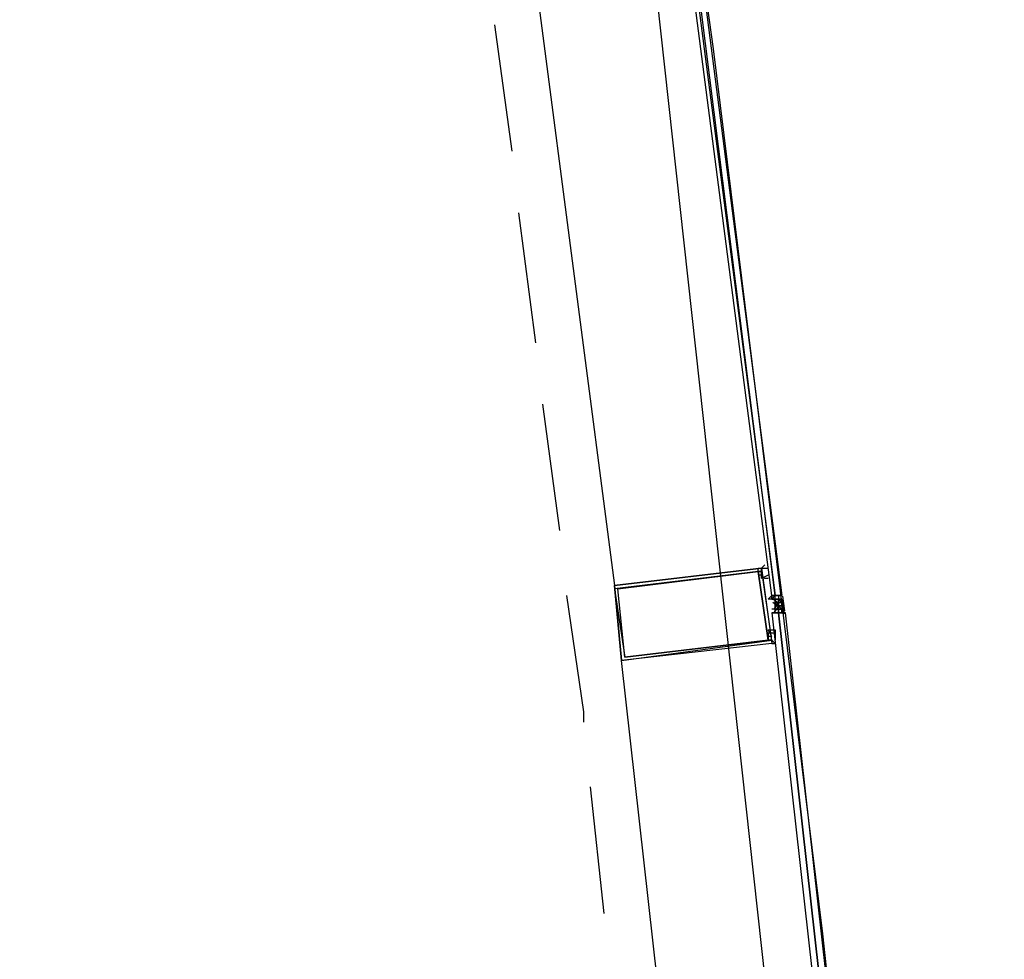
# Model space of a CAD drawing. Header units: feet. Extents: x -79 to 198, y -22 to 181.
# Tile 194 of 203: x 133.77 to 137.61, y 129.43 to 133.09. Entities that reach past the tile are written whole.
import ezdxf

# ---------------------------------------------------------------- set-up
doc = ezdxf.new("R2010")
doc.units = ezdxf.units.FT
doc.layers.add('A-AREA-UNIDAD', color=30, linetype='CONTINUOUS')
doc.layers.add('A-LINEA', color=7, linetype='CONTINUOUS')

msp = doc.modelspace()

# ---------------------------------------------------------------- linework, layer by layer
at = {"layer": 'A-AREA-UNIDAD'}
msp.add_lwpolyline([(137.36, 123.1644), (136.128, 134.3822), (134.72, 143.2533), (134.08, 143.3422), (134, 143.5378), (131.2, 144.8178), (130.4, 144.9422), (130.112, 145.2978), (127.28, 146.4533), (126.672, 146.4889), (126.56, 146.7378), (123.648, 147.8222), (122.912, 147.8933), (122.848, 148.0889), (115.968, 150.2222), (115.2, 150.2578), (115.168, 150.4178), (111.968, 151.2178), (111.328, 151.2178), (111.28, 151.3778), (104.032, 152.7289), (95.968, 153.6533), (95.872, 153.1022), (92.4, 153.2622)], dxfattribs=at)
at = {"layer": 'A-LINEA'}
for p, q in [((135.6133, 134.5644), (136.0933, 130.8844)), ((135.6933, 132.5778), (135.6267, 133.0711)), ((135.7867, 131.8311), (135.72, 132.3378)), ((135.88, 131.0978), (135.8133, 131.5911)), ((136.6667, 130.9378), (136.6667, 130.9378)), ((136.6933, 130.9244), (136.6933, 130.9244)), ((136.6933, 130.9244), (136.6933, 130.9244)), ((136.6933, 130.8311), (136.6933, 130.8311)), ((136.7067, 130.8444), (136.7067, 130.8444)), ((136.7067, 130.8444), (136.7067, 130.8444)), ((136.7067, 130.8311), (136.72, 130.8444)), ((136.7067, 130.8311), (136.7067, 130.8444)), ((136.7067, 130.8444), (136.7067, 130.8311)), ((136.7067, 130.8444), (136.7067, 130.8311)), ((136.7067, 130.8444), (136.7067, 130.8311)), ((136.7067, 130.8311), (136.7067, 130.8311)), ((136.7067, 130.8311), (136.7067, 130.8311)), ((136.72, 130.8311), (136.7067, 130.8311)), ((136.72, 130.8311), (136.7067, 130.8311)), ((136.7067, 130.8311), (136.7067, 130.8311)), ((136.7067, 130.8311), (136.7067, 130.8311)), ((136.7067, 130.8311), (136.7067, 130.8311)), ((136.7067, 130.8311), (136.7067, 130.8311)), ((136.7067, 130.8311), (136.7067, 130.8311)), ((136.7067, 130.8311), (136.72, 130.8311)), ((136.7067, 130.8311), (136.72, 130.8311)), ((136.7067, 130.8311), (136.7067, 130.8311)), ((136.72, 130.8444), (136.72, 130.8444)), ((136.72, 130.8444), (136.72, 130.8444)), ((136.72, 130.8444), (136.7333, 130.8444)), ((136.72, 130.8444), (136.72, 130.8444)), ((136.72, 130.8311), (136.72, 130.8444)), ((136.72, 130.8444), (136.72, 130.8444)), ((136.72, 130.8311), (136.72, 130.8444)), ((136.72, 130.8444), (136.72, 130.8444)), ((136.72, 130.8311), (136.72, 130.8444)), ((136.72, 130.8444), (136.72, 130.8444)), ((136.72, 130.8311), (136.72, 130.8311)), ((136.72, 130.8311), (136.72, 130.8311)), ((136.72, 130.8311), (136.72, 130.8311)), ((136.72, 130.8178), (136.72, 130.8311)), ((136.72, 130.8311), (136.72, 130.8311)), ((136.72, 130.8311), (136.72, 130.8311)), ((136.72, 130.8311), (136.72, 130.8311)), ((136.72, 130.8311), (136.72, 130.8311)), ((136.72, 130.8311), (136.7333, 130.8311)), ((136.72, 130.8311), (136.72, 130.8311)), ((136.72, 130.8311), (136.72, 130.8311)), ((136.72, 130.8311), (136.72, 130.8311)), ((136.72, 130.8311), (136.72, 130.8311)), ((136.72, 130.8311), (136.72, 130.8311)), ((136.72, 130.8311), (136.72, 130.8311)), ((136.7333, 130.8311), (136.72, 130.8311)), ((136.7333, 130.8311), (136.72, 130.8311)), ((136.72, 130.8311), (136.72, 130.8311)), ((136.72, 130.8311), (136.72, 130.8311)), ((136.72, 130.8311), (136.72, 130.8311)), ((136.72, 130.8311), (136.72, 130.8311)), ((136.72, 130.8311), (136.72, 130.8311)), ((136.72, 130.8311), (136.72, 130.8311)), ((136.72, 130.8311), (136.72, 130.8311)), ((136.72, 130.8311), (136.72, 130.8178)), ((136.72, 130.8311), (136.72, 130.8311)), ((136.72, 130.8311), (136.7333, 130.8311)), ((136.72, 130.8311), (136.72, 130.8311)), ((136.72, 130.8311), (136.72, 130.8311)), ((136.72, 130.8311), (136.72, 130.8311)), ((136.72, 130.8311), (136.72, 130.8311)), ((136.72, 130.8311), (136.72, 130.8311)), ((136.72, 130.8311), (136.72, 130.8311)), ((136.72, 130.8311), (136.72, 130.8311)), ((136.72, 130.8311), (136.72, 130.8311)), ((136.7333, 130.8311), (136.72, 130.8311)), ((136.72, 130.8311), (136.72, 130.8311)), ((136.72, 130.8311), (136.72, 130.8311)), ((136.72, 130.8311), (136.72, 130.8311)), ((136.72, 130.8311), (136.72, 130.8311)), ((136.7333, 130.8444), (136.7333, 130.8444)), ((136.7333, 130.8444), (136.7333, 130.8444)), ((136.7333, 130.8444), (136.7333, 130.8444)), ((136.7333, 130.8444), (136.7333, 130.8444)), ((136.7333, 130.8444), (136.7333, 130.8444)), ((136.7333, 130.8444), (136.7467, 130.8444)), ((136.7333, 130.8444), (136.7333, 130.8444)), ((136.7333, 130.8444), (136.7333, 130.8444)), ((136.7333, 130.8444), (136.7333, 130.8444)), ((136.7333, 130.8444), (136.7333, 130.8444)), ((136.7333, 130.8444), (136.7333, 130.8444)), ((136.7333, 130.8444), (136.7333, 130.8444)), ((136.7467, 130.8444), (136.7333, 130.8444)), ((136.7333, 130.8311), (136.7333, 130.8311)), ((136.7333, 130.8311), (136.7333, 130.8311)), ((136.7333, 130.8311), (136.7333, 130.8311)), ((136.7467, 130.8311), (136.7333, 130.8311)), ((136.7333, 130.8311), (136.7333, 130.8311)), ((136.7333, 130.8311), (136.7467, 130.8311)), ((136.7333, 130.8311), (136.7333, 130.8311)), ((136.7333, 130.8311), (136.7333, 130.8311)), ((136.7333, 130.8311), (136.7333, 130.8311)), ((136.7333, 130.8311), (136.7333, 130.8311)), ((136.7333, 130.8311), (136.7333, 130.8311)), ((136.7333, 130.8311), (136.7333, 130.8311)), ((136.7333, 130.8311), (136.7333, 130.8311)), ((136.7333, 130.8311), (136.7333, 130.8311)), ((136.7333, 130.8178), (136.7333, 130.8311)), ((136.7333, 130.8311), (136.7333, 130.8311)), ((136.7333, 130.8178), (136.7333, 130.8311)), ((136.7333, 130.8311), (136.7333, 130.8311)), ((136.7333, 130.8311), (136.7333, 130.8311)), ((136.7333, 130.8311), (136.7333, 130.8311)), ((136.7333, 130.8311), (136.7333, 130.8311)), ((136.7333, 130.8311), (136.7333, 130.8311)), ((136.7333, 130.8311), (136.7333, 130.8311)), ((136.7333, 130.8311), (136.7333, 130.8311)), ((136.7333, 130.8178), (136.7333, 130.8311)), ((136.7333, 130.8311), (136.7333, 130.8311)), ((136.7333, 130.8311), (136.7333, 130.8311)), ((136.7333, 130.8311), (136.7333, 130.8311)), ((136.7333, 130.8311), (136.7333, 130.8311)), ((136.7333, 130.8311), (136.7333, 130.8311)), ((136.7333, 130.8311), (136.7333, 130.8311)), ((136.7333, 130.8311), (136.7333, 130.8311)), ((136.7333, 130.8311), (136.7333, 130.8311)), ((136.7333, 130.8311), (136.7333, 130.8311)), ((136.7333, 130.8311), (136.7333, 130.8178)), ((136.7333, 130.8311), (136.7333, 130.8311)), ((136.7333, 130.8311), (136.7333, 130.8311)), ((136.7333, 130.8311), (136.7333, 130.8311)), ((136.7333, 130.8311), (136.7333, 130.8311)), ((136.7333, 130.8311), (136.7467, 130.8178)), ((136.7333, 130.8311), (136.7333, 130.8311)), ((136.7333, 130.8311), (136.7333, 130.8311)), ((136.7333, 130.8311), (136.7333, 130.8311)), ((136.7333, 130.8311), (136.7333, 130.8311)), ((136.7333, 130.8311), (136.7333, 130.8311)), ((136.7333, 130.8311), (136.7333, 130.8311)), ((136.7333, 130.8311), (136.7333, 130.8311)), ((136.7333, 130.8311), (136.7333, 130.8311)), ((136.7333, 130.8311), (136.7333, 130.8311)), ((136.7333, 130.8311), (136.7333, 130.8311)), ((136.7333, 130.8311), (136.7333, 130.8311)), ((136.7333, 130.8311), (136.7333, 130.8311)), ((136.7333, 130.8311), (136.7333, 130.8311)), ((136.7333, 130.8311), (136.7333, 130.8311)), ((136.7467, 130.8444), (136.7467, 130.8444)), ((136.7467, 130.8444), (136.7467, 130.8444)), ((136.7467, 130.8444), (136.7467, 130.8444)), ((136.7467, 130.8444), (136.7467, 130.8444)), ((136.7467, 130.8444), (136.7467, 130.8444)), ((136.7467, 130.8444), (136.7467, 130.8444)), ((136.7467, 130.8444), (136.7467, 130.8444)), ((136.7467, 130.8444), (136.7467, 130.8444)), ((136.7467, 130.8444), (136.7467, 130.8444)), ((136.7467, 130.8311), (136.7467, 130.8311)), ((136.7467, 130.8311), (136.7467, 130.8311)), ((136.7467, 130.8178), (136.7467, 130.8311)), ((136.7467, 130.8311), (136.7467, 130.8311)), ((136.7467, 130.8311), (136.7467, 130.8311)), ((136.7467, 130.8311), (136.7467, 130.8311)), ((136.7467, 130.8311), (136.7467, 130.8311)), ((136.7467, 130.8311), (136.7467, 130.8311)), ((136.7467, 130.8311), (136.7467, 130.8311)), ((136.7467, 130.8311), (136.7467, 130.8311)), ((136.7467, 130.8311), (136.7467, 130.8311)), ((136.7467, 130.8311), (136.7467, 130.8311)), ((136.7467, 130.8178), (136.7467, 130.8311)), ((136.7467, 130.8311), (136.7467, 130.8311)), ((136.7467, 130.8178), (136.7467, 130.8311)), ((136.7467, 130.8178), (136.7467, 130.8311)), ((136.7467, 130.8178), (136.7467, 130.8311)), ((136.7467, 130.8311), (136.7467, 130.8311)), ((136.7486, 130.8428), (136.756, 130.7852)), ((136.7489, 130.8307), (136.7554, 130.7731)), ((136.72, 130.8178), (136.72, 130.8178)), ((136.7333, 130.8178), (136.72, 130.8178)), ((136.72, 130.8178), (136.72, 130.8178)), ((136.72, 130.8178), (136.72, 130.8178)), ((136.7333, 130.8178), (136.72, 130.8178)), ((136.7333, 130.8178), (136.72, 130.8178)), ((136.72, 130.8178), (136.72, 130.8178)), ((136.72, 130.8178), (136.72, 130.8178)), ((136.7333, 130.8178), (136.72, 130.8178)), ((136.72, 130.8178), (136.72, 130.8044)), ((136.72, 130.8178), (136.72, 130.8178)), ((136.72, 130.8178), (136.72, 130.8178)), ((136.72, 130.8178), (136.72, 130.8178)), ((136.72, 130.8178), (136.72, 130.8178)), ((136.72, 130.8178), (136.72, 130.8178)), ((136.72, 130.8178), (136.72, 130.8178)), ((136.72, 130.8178), (136.72, 130.8178)), ((136.72, 130.8178), (136.72, 130.8178)), ((136.72, 130.8178), (136.72, 130.8178)), ((136.72, 130.8178), (136.72, 130.8178)), ((136.72, 130.8178), (136.72, 130.8178)), ((136.72, 130.8178), (136.72, 130.8178)), ((136.72, 130.8178), (136.72, 130.8178)), ((136.72, 130.8178), (136.72, 130.8178)), ((136.7333, 130.8178), (136.72, 130.8178)), ((136.72, 130.8178), (136.72, 130.8178)), ((136.72, 130.8178), (136.72, 130.8178)), ((136.72, 130.8044), (136.72, 130.8178)), ((136.72, 130.8044), (136.7333, 130.8178)), ((136.72, 130.8044), (136.72, 130.8044)), ((136.72, 130.8044), (136.72, 130.8044)), ((136.72, 130.8044), (136.72, 130.8044)), ((136.72, 130.7911), (136.72, 130.8044)), ((136.72, 130.8044), (136.72, 130.8044)), ((136.72, 130.8044), (136.72, 130.8044)), ((136.7333, 130.8044), (136.72, 130.8044)), ((136.72, 130.8044), (136.72, 130.8044)), ((136.72, 130.8044), (136.72, 130.8044)), ((136.72, 130.8044), (136.72, 130.8044)), ((136.7333, 130.8044), (136.72, 130.8044)), ((136.72, 130.8044), (136.72, 130.8044)), ((136.72, 130.8044), (136.7333, 130.8044)), ((136.72, 130.8044), (136.72, 130.8044)), ((136.7333, 130.8044), (136.72, 130.8044)), ((136.72, 130.8044), (136.72, 130.8044)), ((136.7333, 130.8044), (136.72, 130.8044)), ((136.72, 130.7911), (136.72, 130.7911)), ((136.72, 130.7911), (136.72, 130.7911)), ((136.72, 130.7911), (136.72, 130.7911)), ((136.72, 130.7911), (136.72, 130.7911)), ((136.72, 130.7911), (136.72, 130.7911)), ((136.72, 130.7911), (136.72, 130.7911)), ((136.72, 130.7911), (136.72, 130.7911)), ((136.72, 130.7911), (136.72, 130.7911)), ((136.72, 130.7911), (136.72, 130.7911)), ((136.72, 130.7911), (136.72, 130.7911)), ((136.72, 130.7911), (136.72, 130.7911)), ((136.72, 130.7911), (136.72, 130.7911)), ((136.72, 130.7911), (136.72, 130.7911)), ((136.72, 130.7911), (136.72, 130.7911)), ((136.72, 130.7911), (136.72, 130.7911)), ((136.7333, 130.7911), (136.72, 130.7911)), ((136.72, 130.7911), (136.72, 130.7911)), ((136.72, 130.7911), (136.72, 130.7911)), ((136.72, 130.7778), (136.72, 130.7911)), ((136.72, 130.7911), (136.72, 130.7911)), ((136.7333, 130.7911), (136.72, 130.7911)), ((136.72, 130.7911), (136.72, 130.7911)), ((136.72, 130.7911), (136.72, 130.7911)), ((136.72, 130.7911), (136.7333, 130.7911)), ((136.72, 130.7911), (136.72, 130.7911)), ((136.72, 130.7911), (136.72, 130.7911)), ((136.72, 130.7911), (136.72, 130.7911)), ((136.7333, 130.8178), (136.7333, 130.8178)), ((136.7333, 130.8178), (136.7333, 130.8178)), ((136.7333, 130.8178), (136.7333, 130.8178)), ((136.7333, 130.8178), (136.7333, 130.8178)), ((136.7333, 130.8178), (136.7333, 130.8178)), ((136.7333, 130.8178), (136.7333, 130.8178)), ((136.7333, 130.8178), (136.7467, 130.8178)), ((136.7333, 130.8044), (136.7333, 130.8178)), ((136.7333, 130.8178), (136.7333, 130.8178)), ((136.7333, 130.8178), (136.7333, 130.8178)), ((136.7333, 130.8178), (136.7333, 130.8178)), ((136.7467, 130.8178), (136.7333, 130.8178)), ((136.7333, 130.8178), (136.7333, 130.8178)), ((136.7333, 130.8178), (136.7333, 130.8178)), ((136.7333, 130.8178), (136.7333, 130.8178)), ((136.7333, 130.8178), (136.7333, 130.8178)), ((136.7333, 130.8178), (136.7333, 130.8178)), ((136.7333, 130.8178), (136.7333, 130.8178)), ((136.7467, 130.8178), (136.7333, 130.8178)), ((136.7333, 130.8178), (136.7333, 130.8178)), ((136.7333, 130.8178), (136.7333, 130.8178)), ((136.7333, 130.8178), (136.7333, 130.8178)), ((136.7333, 130.8178), (136.7333, 130.8178)), ((136.7333, 130.8178), (136.7333, 130.8178)), ((136.7333, 130.8178), (136.7333, 130.8178)), ((136.7333, 130.8178), (136.7333, 130.8178)), ((136.7333, 130.8178), (136.7333, 130.8178)), ((136.7333, 130.8178), (136.7333, 130.8178)), ((136.7333, 130.8178), (136.7333, 130.8178)), ((136.7333, 130.8178), (136.7333, 130.8178)), ((136.7333, 130.8178), (136.7333, 130.8178)), ((136.7333, 130.8178), (136.7333, 130.8178)), ((136.7333, 130.8178), (136.7333, 130.8178)), ((136.7333, 130.8178), (136.7333, 130.8044)), ((136.7333, 130.8178), (136.7333, 130.8178)), ((136.7333, 130.8178), (136.7333, 130.8178)), ((136.7333, 130.8178), (136.7333, 130.8178)), ((136.7333, 130.8178), (136.7333, 130.8178)), ((136.7333, 130.8178), (136.7333, 130.8178)), ((136.7333, 130.8178), (136.7333, 130.8178)), ((136.7333, 130.8178), (136.7333, 130.8178)), ((136.7333, 130.8178), (136.7333, 130.8178)), ((136.7333, 130.8178), (136.7333, 130.8178)), ((136.7333, 130.8178), (136.7333, 130.8178)), ((136.7333, 130.8178), (136.7333, 130.8178)), ((136.7333, 130.8178), (136.7333, 130.8178)), ((136.7333, 130.8178), (136.7333, 130.8178)), ((136.7333, 130.8178), (136.7467, 130.8178)), ((136.7333, 130.8178), (136.7467, 130.8178)), ((136.7467, 130.8178), (136.7333, 130.8178)), ((136.7333, 130.8178), (136.7333, 130.8178)), ((136.7333, 130.8178), (136.7333, 130.8044)), ((136.7333, 130.8044), (136.7333, 130.8178)), ((136.7333, 130.8044), (136.7333, 130.8178)), ((136.7333, 130.8044), (136.7467, 130.8044)), ((136.7333, 130.8044), (136.7467, 130.8044)), ((136.7333, 130.8044), (136.7333, 130.8044)), ((136.7333, 130.8044), (136.7333, 130.8044)), ((136.7333, 130.8044), (136.7333, 130.8044)), ((136.7333, 130.7911), (136.7333, 130.8044)), ((136.7333, 130.8044), (136.7333, 130.8044)), ((136.7333, 130.8044), (136.7333, 130.8044)), ((136.7333, 130.8044), (136.7333, 130.8044)), ((136.7333, 130.8044), (136.7333, 130.8044)), ((136.7333, 130.8044), (136.7333, 130.8044)), ((136.7333, 130.8044), (136.7333, 130.8044)), ((136.7333, 130.8044), (136.7333, 130.8044)), ((136.7333, 130.8044), (136.7333, 130.8044)), ((136.7333, 130.8044), (136.7333, 130.8044)), ((136.7333, 130.8044), (136.7333, 130.8044)), ((136.7333, 130.8044), (136.7333, 130.8044)), ((136.7333, 130.8044), (136.7333, 130.8044)), ((136.7333, 130.8044), (136.7333, 130.8044)), ((136.7333, 130.8044), (136.7467, 130.8044)), ((136.7333, 130.8044), (136.7467, 130.8044)), ((136.7333, 130.8044), (136.7333, 130.8044)), ((136.7333, 130.8044), (136.7333, 130.7911)), ((136.7333, 130.8044), (136.7333, 130.7911)), ((136.7333, 130.8044), (136.7333, 130.7911)), ((136.7333, 130.8044), (136.7333, 130.8044)), ((136.7333, 130.8044), (136.7333, 130.8044)), ((136.7333, 130.8044), (136.7333, 130.8044)), ((136.7333, 130.8044), (136.7333, 130.8044)), ((136.7333, 130.8044), (136.7333, 130.7911)), ((136.7333, 130.8044), (136.7333, 130.8044)), ((136.7333, 130.8044), (136.7333, 130.8044)), ((136.7333, 130.8044), (136.7333, 130.7911)), ((136.7333, 130.8044), (136.7333, 130.8044)), ((136.7333, 130.8044), (136.7333, 130.8044)), ((136.7333, 130.8044), (136.7333, 130.8044)), ((136.7333, 130.8044), (136.7333, 130.8044)), ((136.7333, 130.8044), (136.7333, 130.8044)), ((136.7333, 130.8044), (136.7333, 130.7911)), ((136.7333, 130.7911), (136.7333, 130.8044)), ((136.7467, 130.8044), (136.7333, 130.8044)), ((136.7467, 130.8044), (136.7333, 130.8044)), ((136.7333, 130.8044), (136.7333, 130.8044)), ((136.7333, 130.8044), (136.7333, 130.8044)), ((136.7333, 130.8044), (136.7333, 130.8044)), ((136.7333, 130.8044), (136.7467, 130.8044)), ((136.7333, 130.8044), (136.7333, 130.8044)), ((136.7333, 130.8044), (136.7333, 130.8044)), ((136.7333, 130.7911), (136.7333, 130.7911)), ((136.7333, 130.7911), (136.7333, 130.7911)), ((136.7333, 130.7911), (136.7333, 130.7911)), ((136.7333, 130.7911), (136.7333, 130.7911)), ((136.7333, 130.7911), (136.7333, 130.7911)), ((136.7333, 130.7911), (136.7333, 130.7911)), ((136.7333, 130.7911), (136.7333, 130.7911)), ((136.7333, 130.7911), (136.7333, 130.7911)), ((136.7333, 130.7911), (136.7333, 130.7911)), ((136.7333, 130.7911), (136.7333, 130.7911)), ((136.7333, 130.7911), (136.7333, 130.7911)), ((136.7333, 130.7911), (136.7333, 130.7911)), ((136.7333, 130.7911), (136.7333, 130.7911)), ((136.7333, 130.7911), (136.7333, 130.7911)), ((136.7333, 130.7911), (136.7333, 130.7911)), ((136.7333, 130.7911), (136.7333, 130.7911)), ((136.7333, 130.7911), (136.7333, 130.7911)), ((136.7333, 130.7911), (136.7333, 130.7911)), ((136.7333, 130.7911), (136.7333, 130.7911)), ((136.7333, 130.7911), (136.7333, 130.7911)), ((136.7333, 130.7911), (136.7333, 130.7911)), ((136.7333, 130.7911), (136.7333, 130.7911)), ((136.7333, 130.7911), (136.7333, 130.7911)), ((136.7333, 130.7911), (136.7333, 130.7911)), ((136.7333, 130.7911), (136.7333, 130.7911)), ((136.7333, 130.7911), (136.7333, 130.7911)), ((136.7333, 130.7911), (136.7333, 130.7911)), ((136.7333, 130.7911), (136.7333, 130.7911)), ((136.7333, 130.7911), (136.7333, 130.7911)), ((136.7333, 130.7911), (136.7333, 130.7911)), ((136.7333, 130.7911), (136.7333, 130.7911)), ((136.7467, 130.7911), (136.7333, 130.7911)), ((136.7333, 130.7911), (136.7333, 130.7911)), ((136.7333, 130.7911), (136.7333, 130.7911)), ((136.7333, 130.7911), (136.7333, 130.7911)), ((136.7333, 130.7911), (136.7333, 130.7911)), ((136.7333, 130.7911), (136.7467, 130.7911)), ((136.7333, 130.7911), (136.7333, 130.7911)), ((136.7333, 130.7911), (136.7467, 130.7911)), ((136.7333, 130.7911), (136.7333, 130.7911)), ((136.7333, 130.7911), (136.7333, 130.7911)), ((136.7333, 130.7911), (136.7333, 130.7911)), ((136.7333, 130.7911), (136.7333, 130.7911)), ((136.7333, 130.7911), (136.7333, 130.7911)), ((136.7333, 130.7911), (136.7333, 130.7911)), ((136.7333, 130.7911), (136.7333, 130.7911)), ((136.7333, 130.7911), (136.7333, 130.7911)), ((136.7333, 130.7911), (136.7333, 130.7911)), ((136.7333, 130.7911), (136.7333, 130.7911)), ((136.7333, 130.7911), (136.7333, 130.7911)), ((136.7333, 130.7911), (136.7333, 130.7911)), ((136.7467, 130.8044), (136.7467, 130.8178)), ((136.7467, 130.8178), (136.7467, 130.8178)), ((136.7467, 130.8178), (136.7467, 130.8178)), ((136.7467, 130.8178), (136.7467, 130.8178)), ((136.7467, 130.8178), (136.7467, 130.8178)), ((136.7467, 130.8178), (136.7467, 130.8178)), ((136.7467, 130.8178), (136.7467, 130.8178)), ((136.7467, 130.8178), (136.7467, 130.8178)), ((136.7467, 130.8178), (136.7467, 130.8178)), ((136.7467, 130.8178), (136.7467, 130.8178)), ((136.7467, 130.8178), (136.7467, 130.8178)), ((136.7467, 130.8178), (136.7467, 130.8178)), ((136.7467, 130.8178), (136.7467, 130.8178)), ((136.7467, 130.8178), (136.7467, 130.8178)), ((136.7467, 130.8178), (136.7467, 130.8178)), ((136.7467, 130.8178), (136.7467, 130.8178)), ((136.7467, 130.8178), (136.7467, 130.8178)), ((136.7467, 130.8178), (136.7467, 130.8178)), ((136.7467, 130.8178), (136.7467, 130.8178)), ((136.7467, 130.8178), (136.7467, 130.8178)), ((136.7467, 130.8178), (136.7467, 130.8178)), ((136.7467, 130.8178), (136.7467, 130.8178)), ((136.7467, 130.8178), (136.7467, 130.8178)), ((136.7467, 130.8178), (136.7467, 130.8178)), ((136.7467, 130.8178), (136.7467, 130.8178)), ((136.7467, 130.8178), (136.7467, 130.8178)), ((136.7467, 130.8178), (136.7467, 130.8178)), ((136.7467, 130.8178), (136.7467, 130.8178)), ((136.7467, 130.8178), (136.7467, 130.8178)), ((136.7467, 130.8044), (136.7467, 130.8044)), ((136.7467, 130.8044), (136.7467, 130.7911)), ((136.7467, 130.8044), (136.7467, 130.8044)), ((136.7467, 130.8044), (136.7467, 130.8044)), ((136.7467, 130.8044), (136.7467, 130.8044)), ((136.7467, 130.8044), (136.7467, 130.8044)), ((136.7467, 130.8044), (136.7467, 130.8044)), ((136.7467, 130.8044), (136.7467, 130.8044)), ((136.7467, 130.8044), (136.7467, 130.8044)), ((136.7467, 130.8044), (136.7467, 130.8044)), ((136.7467, 130.8044), (136.7467, 130.8044)), ((136.7467, 130.8044), (136.7467, 130.8044)), ((136.7467, 130.8044), (136.7467, 130.8044)), ((136.7467, 130.8044), (136.7467, 130.8044)), ((136.7467, 130.8044), (136.7467, 130.8044)), ((136.7467, 130.8044), (136.7467, 130.8044)), ((136.7467, 130.8044), (136.7467, 130.8044)), ((136.7467, 130.8044), (136.7467, 130.8044)), ((136.7467, 130.8044), (136.7467, 130.8044)), ((136.7467, 130.8044), (136.7467, 130.8044)), ((136.7467, 130.8044), (136.7467, 130.8044)), ((136.7467, 130.8044), (136.7467, 130.8044)), ((136.7467, 130.8044), (136.7467, 130.8044)), ((136.7467, 130.8044), (136.7467, 130.8044)), ((136.7467, 130.8044), (136.7467, 130.8044)), ((136.7467, 130.8044), (136.7467, 130.8044)), ((136.7467, 130.8044), (136.7467, 130.8044)), ((136.7467, 130.8044), (136.7467, 130.8044)), ((136.7467, 130.8044), (136.7467, 130.8044)), ((136.7467, 130.8044), (136.7467, 130.8044)), ((136.7467, 130.8044), (136.7467, 130.8044)), ((136.7467, 130.8044), (136.7467, 130.8044)), ((136.7467, 130.8044), (136.7467, 130.8044)), ((136.7467, 130.8044), (136.7467, 130.8044)), ((136.7467, 130.8044), (136.7467, 130.8044)), ((136.7467, 130.8044), (136.7467, 130.8044)), ((136.7467, 130.8044), (136.7467, 130.8044)), ((136.7467, 130.8044), (136.7467, 130.8044)), ((136.7467, 130.8044), (136.7467, 130.8044)), ((136.7467, 130.7911), (136.7467, 130.7911)), ((136.7467, 130.7911), (136.7467, 130.7911)), ((136.7467, 130.7911), (136.7467, 130.7911)), ((136.7467, 130.7911), (136.7467, 130.7911)), ((136.7467, 130.7911), (136.7467, 130.7911)), ((136.7467, 130.7911), (136.7467, 130.7911)), ((136.7467, 130.7911), (136.7467, 130.7911)), ((136.7467, 130.7911), (136.7467, 130.7911)), ((136.7467, 130.7911), (136.7467, 130.7778)), ((136.7467, 130.7911), (136.7467, 130.7911)), ((136.7467, 130.7911), (136.7467, 130.7911)), ((136.7467, 130.7911), (136.7467, 130.7911)), ((136.7467, 130.7911), (136.7467, 130.7911)), ((136.7467, 130.7911), (136.7467, 130.7911)), ((136.7467, 130.7911), (136.7467, 130.7911)), ((136.7467, 130.7911), (136.7467, 130.7778)), ((136.7467, 130.7911), (136.7467, 130.7911)), ((136.7467, 130.7911), (136.7467, 130.7911)), ((136.7467, 130.7911), (136.7467, 130.7911)), ((136.7467, 130.7911), (136.7467, 130.7911)), ((136.7467, 130.7911), (136.7467, 130.7911)), ((136.7467, 130.7911), (136.7467, 130.7911)), ((136.7467, 130.7911), (136.7467, 130.7911)), ((136.7467, 130.7778), (136.7467, 130.7911)), ((136.7467, 130.7778), (136.7467, 130.7911)), ((136.7467, 130.7778), (136.7467, 130.7911)), ((136.7067, 130.7778), (136.7067, 130.7778)), ((136.7067, 130.7778), (136.7067, 130.7778)), ((136.7067, 130.7778), (136.7067, 130.7778)), ((136.7067, 130.7778), (136.7067, 130.7778)), ((136.72, 130.7778), (136.72, 130.7778)), ((136.72, 130.7778), (136.72, 130.7778)), ((136.72, 130.7778), (136.72, 130.7778)), ((136.72, 130.7778), (136.72, 130.7778)), ((136.72, 130.7778), (136.72, 130.7778)), ((136.72, 130.7778), (136.72, 130.7778)), ((136.72, 130.7778), (136.72, 130.7778)), ((136.7333, 130.7778), (136.7333, 130.7778)), ((136.7333, 130.7778), (136.7333, 130.7778)), ((136.7333, 130.7778), (136.7333, 130.7778)), ((136.7333, 130.7778), (136.7333, 130.7778)), ((136.7333, 130.7778), (136.7333, 130.7778)), ((136.7467, 130.7778), (136.7467, 130.7778)), ((136.7467, 130.7778), (136.7467, 130.7778)), ((136.7467, 130.7778), (136.7467, 130.7778)), ((136.7467, 130.7778), (136.7467, 130.7778)), ((136.7467, 130.7778), (136.7467, 130.7778)), ((136.7467, 130.7778), (136.7467, 130.7778)), ((136.7467, 130.7778), (136.7467, 130.7778)), ((136.72, 130.6844), (136.72, 130.6844)), ((136.72, 130.6844), (136.72, 130.6844)), ((136.72, 130.6711), (136.72, 130.6711)), ((136.7333, 130.6711), (136.7333, 130.6711)), ((136.5333, 126.9111), (136.12, 130.5911)), ((136.0533, 129.6044), (136, 130.0978))]:
    msp.add_line(p, q, dxfattribs=at)
for points in [[(138.3067, 108.7111), (138.2133, 112.1778), (138.0667, 115.6578), (137.8533, 119.1244), (137.6, 122.5911), (137.28, 126.0578), (136.9067, 129.5244), (136.48, 132.9778), (136, 136.4178), (135.4667, 139.8578), (134.88, 143.2844)], [(136.2133, 134.7511), (136.72, 130.8444), (136.7067, 130.8444), (136.2, 134.7511), (136.2133, 134.7511)], [(136.24, 134.7644), (136.7467, 130.8444), (136.7333, 130.8444), (136.72, 130.8444), (136.2267, 134.7511), (136.2267, 134.7644), (136.24, 134.7644)], [(136.0933, 130.8844), (136.12, 130.5911), (136.7067, 130.6711), (136.6667, 130.9511), (136.0933, 130.8844)], [(136.12, 130.5911), (136.0933, 130.8844), (136.6667, 130.9511), (136.7067, 130.6578), (136.12, 130.5911)], [(136.6933, 130.9244), (136.6933, 130.9244), (136.6933, 130.9244), (136.6933, 130.9244), (136.6667, 130.9111), (136.6667, 130.9111), (136.6667, 130.9378), (136.6667, 130.9378), (136.6667, 130.9378), (136.6667, 130.9378), (136.6667, 130.9378), (136.6533, 130.9378), (136.6533, 130.9378), (136.6533, 130.9511), (136.6667, 130.9511), (136.6667, 130.9378), (136.6667, 130.9511), (136.6667, 130.9511), (136.6667, 130.9511), (136.6667, 130.9511), (136.68, 130.9644), (136.68, 130.9644)], [(136.6533, 130.9378), (136.6667, 130.9378), (136.6667, 130.9378), (136.6667, 130.9378), (136.6667, 130.9378), (136.6667, 130.9378), (136.6667, 130.9511), (136.6667, 130.9511), (136.6933, 130.9511), (136.6933, 130.9511), (136.6933, 130.9511)], [(136.6933, 130.9511), (136.6933, 130.9511), (136.6933, 130.9511)], [(136.0933, 130.8711), (136.1333, 130.6044), (136.6933, 130.6711), (136.6533, 130.9378), (136.0933, 130.8711)], [(136.1333, 130.6044), (136.1067, 130.8711), (136.6533, 130.9378), (136.6933, 130.6711), (136.1333, 130.6044)], [(136.6933, 130.9111), (136.6933, 130.9111), (136.6933, 130.9111), (136.68, 130.9111), (136.68, 130.9111), (136.6667, 130.9244), (136.6667, 130.9244), (136.6667, 130.9244), (136.6667, 130.9244), (136.6667, 130.9244), (136.6667, 130.9244), (136.6533, 130.9244)], [(136.6667, 130.9244), (136.6667, 130.9244), (136.6667, 130.9244), (136.6667, 130.9244)], [(136.6933, 130.9378), (136.6933, 130.9378), (136.6933, 130.9378)], [(136.6933, 130.9378), (136.6933, 130.9378), (136.6933, 130.9378)], [(135.9733, 130.3511), (135.9733, 130.3911), (135.9067, 130.8444)], [(136.6933, 130.8311), (136.7067, 130.8444), (136.72, 130.8444), (136.7333, 130.8444), (136.7467, 130.8444)], [(136.7467, 130.8311), (136.7333, 130.8311), (136.72, 130.8311), (136.7067, 130.8311), (136.6933, 130.8311)], [(136.7067, 130.8311), (136.72, 130.8311), (136.72, 130.8178)], [(136.716, 130.7913), (136.7332, 130.8131), (136.712, 130.8311)], [(136.7467, 130.8444), (136.7333, 130.8444), (136.7333, 130.8311)], [(136.7467, 130.8444), (136.7333, 130.8444), (136.7333, 130.8311)], [(136.7467, 130.7911), (136.7333, 130.7911), (136.72, 130.7911), (136.7067, 130.7911)], [(136.7168, 130.7781), (136.7331, 130.8006), (136.7112, 130.8177)], [(136.72, 130.8044), (136.72, 130.8044), (136.7333, 130.8044), (136.7333, 130.8178), (136.7333, 130.8178)], [(136.7467, 130.7911), (136.7333, 130.8044), (136.72, 130.8178)], [(136.7333, 130.8178), (136.7333, 130.8044), (136.72, 130.8044)], [(136.72, 130.7778), (136.72, 130.7911), (136.7333, 130.7911)], [(136.7333, 130.7778), (136.7333, 130.7778), (136.7333, 130.7911), (136.72, 130.7911)], [(136.7333, 130.7911), (136.7333, 130.7778), (136.72, 130.7778)], [(136.7333, 130.8044), (136.7333, 130.8044), (136.7467, 130.8044)], [(137.1733, 126.8578), (136.7333, 130.7778), (136.7067, 130.7778), (137.1467, 126.8578), (137.16, 126.8578), (137.1733, 126.8578)], [(136.7067, 130.7778), (136.72, 130.7778), (136.7333, 130.7778), (136.7467, 130.7778), (136.76, 130.7778)], [(137.2, 126.8578), (136.76, 130.7778), (136.7467, 130.7778), (136.7333, 130.7778), (137.1733, 126.8578), (137.2, 126.8578)], [(136.7067, 130.6844), (136.6933, 130.7111), (136.6933, 130.7111), (136.72, 130.7111), (136.72, 130.7111), (136.72, 130.6978), (136.72, 130.6978)], [(136.72, 130.6978), (136.72, 130.6978), (136.72, 130.6978), (136.6933, 130.6978), (136.6933, 130.6978), (136.6933, 130.6844), (136.6933, 130.6844)], [(136.72, 130.6578), (136.7067, 130.6711), (136.7067, 130.6711), (136.7067, 130.6711), (136.7067, 130.6711), (136.6933, 130.6711), (136.6933, 130.6711), (136.6933, 130.6711), (136.6933, 130.6844), (136.6933, 130.6844), (136.6933, 130.6844), (136.6933, 130.6844), (136.6933, 130.6844), (136.6933, 130.6844), (136.6933, 130.6844)], [(136.7067, 130.6844), (136.6933, 130.6844), (136.6933, 130.6844), (136.6933, 130.6844), (136.6933, 130.6844)], [(136.6933, 130.6711), (136.6933, 130.6711), (136.6933, 130.6844), (136.6933, 130.6844), (136.6933, 130.6711), (136.6933, 130.6711), (136.6933, 130.6711), (136.6933, 130.6711), (136.6933, 130.6711), (136.7067, 130.6711), (136.7067, 130.6711), (136.7067, 130.6578), (136.7067, 130.6578), (136.72, 130.6578), (136.72, 130.6578), (136.72, 130.6578)], [(136.72, 130.6978), (136.72, 130.6844), (136.72, 130.6844), (136.72, 130.6711)], [(136.72, 130.6711), (136.72, 130.6711), (136.72, 130.6711)]]:
    msp.add_lwpolyline(points, dxfattribs=at)
for points in [[(136.6667, 130.9378), (136.6667, 130.9378), (136.6667, 130.9378), (136.6667, 130.9378)], [(136.6933, 130.6711), (136.6933, 130.6711), (136.6933, 130.6711), (136.6933, 130.6711)]]:
    msp.add_lwpolyline(points, close=True, dxfattribs=at)

doc.saveas('drawing.dxf')
